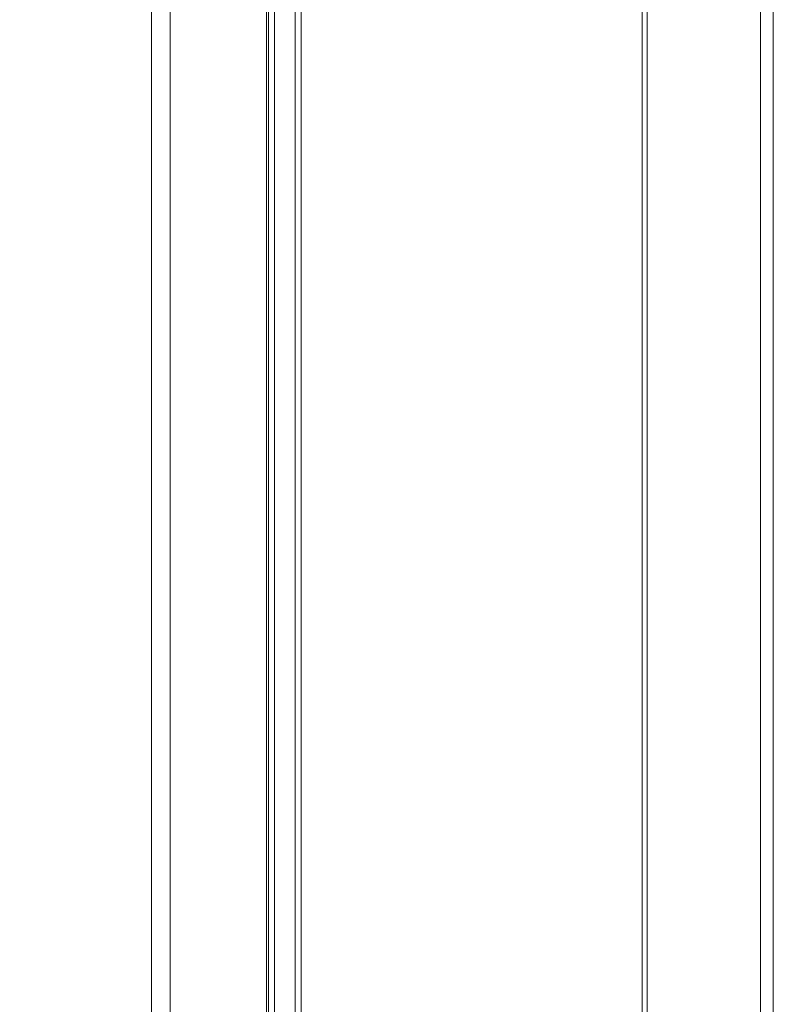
# Model space of a CAD drawing. Header units: centimetres. Extents: x -21 to 21, y -29.7 to 29.7.
# Tile 43 of 75: x 11 to 12.8, y -5.5 to -3.1. Entities that reach past the tile are written whole.
import ezdxf

# ---------------------------------------------------------------- set-up
doc = ezdxf.new("R2010")
doc.units = ezdxf.units.CM
doc.header["$MEASUREMENT"] = 0
doc.layers.add('06___PRT_ALL_SURFS', color=7, linetype='Continuous')

msp = doc.modelspace()

# ---------------------------------------------------------------- linework, layer by layer
at = {"layer": '06___PRT_ALL_SURFS', "color": 8, "lineweight": 5}
msp.add_open_spline([(-21.0058, -29.70447), (-21.0058, -29.70447), (20.9942, -29.70447), (20.9942, -29.70447), (20.9942, -29.70447), (20.9942, 29.69554), (20.9942, 29.69554), (20.9942, 29.69554), (-21.0058, 29.69554), (-21.0058, 29.69554), (-21.0058, 29.69554), (-21.0058, -29.70447), (-21.0058, -29.70447)], degree=3, knots=[0, 0, 0, 0, 0.25, 0.25, 0.25, 0.5, 0.5, 0.5, 0.75, 0.75, 0.75, 1, 1, 1, 1], dxfattribs=at)
at = {"layer": '06___PRT_ALL_SURFS', "lineweight": 5}
for points in [[(11.57051, -9.26159), (11.57051, -9.26159), (11.57051, 1.38043), (11.57051, 1.38043)], [(11.58551, -9.24657), (11.58551, -9.24657), (11.58551, 1.36541), (11.58551, 1.36541)], [(11.63551, -9.24558), (11.63551, -9.24558), (11.63551, 1.36442), (11.63551, 1.36442)], [(11.28551, -9.19352), (11.28551, -9.19352), (11.28551, 1.31236), (11.28551, 1.31236)], [(11.56551, -9.10593), (11.56551, -9.10593), (11.56551, 1.28175), (11.56551, 1.28175)], [(11.65051, -9.17058), (11.65051, -9.17058), (11.65051, 1.28942), (11.65051, 1.28942)], [(11.58551, 1.12506), (11.58551, 1.12506), (11.58551, -9.00598), (11.58551, -9.00598)], [(11.33115, 1.10316), (11.33115, 1.10316), (11.33115, -8.98432), (11.33115, -8.98432)], [(12.48051, -8.91977), (12.48051, -8.91977), (12.48051, 1.03861), (12.48051, 1.03861)], [(12.49301, -8.90535), (12.49301, -8.90535), (12.49301, 1.02418), (12.49301, 1.02418)], [(12.76867, -8.43075), (12.76867, -8.43075), (12.76867, 0.54959), (12.76867, 0.54959)], [(12.80007, 0.54957), (12.80007, 0.54957), (12.80007, -8.43074), (12.80007, -8.43074)]]:
    msp.add_open_spline(points, degree=3, dxfattribs=at)

doc.saveas('drawing.dxf')
